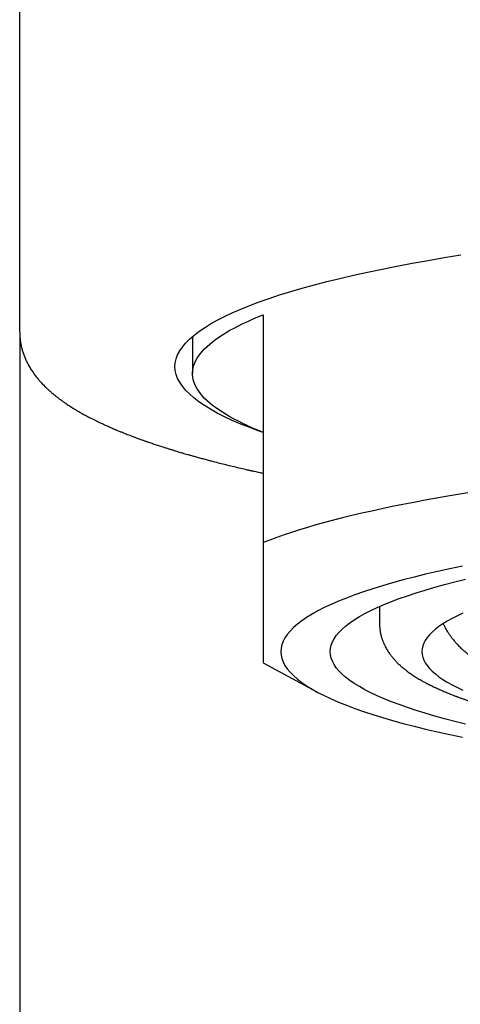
# Model space of a CAD drawing. Header units: millimetres. Extents: x 8 to 752, y 12 to 552.
# Tile 9 of 19: x 373.11 to 379.36, y 512.87 to 526.82. Entities that reach past the tile are written whole.
import ezdxf

# ---------------------------------------------------------------- set-up
doc = ezdxf.new("R2010")
doc.units = ezdxf.units.MM

msp = doc.modelspace()

# ---------------------------------------------------------------- linework, layer by layer
at = {"color": 7, "linetype": 'Continuous', "lineweight": 30}
for p, q in [((373.111, 522.395), (373.111, 542.009)), ((376.561, 522.637), (376.561, 519.409)), ((373.111, 522.395), (373.112, 522.383)), ((373.114, 522.396), (373.114, 443.318)), ((375.561, 522.33), (375.561, 521.804)), ((378.211, 518.505), (378.211, 518.259)), ((378.211, 518.259), (378.212, 518.248)), ((376.561, 517.708), (377.324, 517.295))]:
    msp.add_line(p, q, dxfattribs=at)
at = {"color": 7, "linetype": 'Continuous', "lineweight": 30, "flags": 128}
for points in [[(376.561, 520.967), (376.504, 520.987), (376.37, 521.038), (376.243, 521.089), (376.124, 521.14), (376.013, 521.193), (375.91, 521.245), (375.815, 521.299), (375.728, 521.352), (375.649, 521.406), (375.579, 521.46), (375.516, 521.515), (375.462, 521.57), (375.416, 521.625), (375.378, 521.68), (375.349, 521.736), (375.328, 521.791), (375.315, 521.847), (375.311, 521.903), (375.315, 521.958), (375.328, 522.014), (375.349, 522.07), (375.378, 522.125), (375.416, 522.18), (375.462, 522.236), (375.516, 522.29), (375.579, 522.345), (375.649, 522.399), (375.728, 522.453), (375.815, 522.507), (375.91, 522.56), (376.013, 522.613), (376.124, 522.665), (376.243, 522.717), (376.37, 522.768), (376.504, 522.819), (376.646, 522.868), (376.795, 522.918), (376.952, 522.966), (377.116, 523.014), (377.287, 523.061), (377.465, 523.108), (377.65, 523.153), (377.842, 523.198), (378.041, 523.241), (378.246, 523.284), (378.457, 523.326), (378.675, 523.367), (378.899, 523.407), (379.128, 523.446), (379.364, 523.484)], [(376.561, 520.971), (376.485, 521.002), (376.412, 521.033), (376.342, 521.065), (376.275, 521.096), (376.21, 521.128), (376.149, 521.16), (376.091, 521.192), (376.035, 521.224), (375.983, 521.256), (375.934, 521.289), (375.887, 521.322), (375.844, 521.354), (375.804, 521.387), (375.767, 521.42), (375.732, 521.453), (375.701, 521.486), (375.673, 521.52), (375.648, 521.553), (375.627, 521.586), (375.608, 521.62), (375.592, 521.653), (375.58, 521.687), (375.571, 521.72), (375.564, 521.754), (375.561, 521.787), (375.561, 521.821), (375.564, 521.855), (375.571, 521.888), (375.58, 521.922), (375.592, 521.955), (375.608, 521.989), (375.627, 522.022), (375.648, 522.056), (375.673, 522.089), (375.701, 522.122), (375.732, 522.155), (375.767, 522.188), (375.804, 522.221), (375.844, 522.254), (375.887, 522.287), (375.934, 522.32), (375.983, 522.352), (376.035, 522.384), (376.091, 522.417), (376.149, 522.449), (376.21, 522.481), (376.275, 522.512), (376.342, 522.544), (376.412, 522.575), (376.485, 522.606), (376.561, 522.637)], [(379.519, 520.122), (379.348, 520.095), (379.18, 520.067), (379.016, 520.039), (378.855, 520.01), (378.697, 519.98), (378.542, 519.95), (378.391, 519.92), (378.243, 519.889), (378.099, 519.857), (377.958, 519.825), (377.82, 519.793), (377.687, 519.76), (377.557, 519.727), (377.431, 519.693), (377.308, 519.659), (377.19, 519.624), (377.075, 519.589), (376.964, 519.554), (376.857, 519.518), (376.754, 519.482), (376.656, 519.445), (376.561, 519.409)], [(379.386, 519.077), (379.207, 519.04), (379.032, 519.001), (378.864, 518.962), (378.701, 518.922), (378.545, 518.882), (378.395, 518.84), (378.251, 518.798), (378.114, 518.756), (377.983, 518.713), (377.858, 518.669), (377.74, 518.624), (377.629, 518.579), (377.525, 518.534), (377.427, 518.488), (377.337, 518.442), (377.254, 518.395), (377.177, 518.348), (377.108, 518.301), (377.046, 518.253), (376.991, 518.205), (376.943, 518.157), (376.903, 518.109), (376.87, 518.06), (376.844, 518.011), (376.826, 517.963), (376.815, 517.914), (376.811, 517.865)], [(379.43, 516.839), (379.278, 516.877), (379.132, 516.915), (378.992, 516.953), (378.857, 516.992), (378.729, 517.032), (378.606, 517.073), (378.49, 517.114), (378.38, 517.155), (378.276, 517.197), (378.178, 517.24), (378.087, 517.282), (378.003, 517.326), (377.925, 517.369), (377.853, 517.413), (377.789, 517.458), (377.73, 517.502), (377.679, 517.547), (377.635, 517.592), (377.597, 517.637), (377.566, 517.683), (377.542, 517.728), (377.525, 517.774), (377.514, 517.819), (377.511, 517.865), (377.514, 517.911), (377.525, 517.956), (377.542, 518.002), (377.566, 518.047), (377.597, 518.093), (377.635, 518.138), (377.679, 518.183), (377.73, 518.228), (377.789, 518.272), (377.853, 518.317), (377.925, 518.361), (378.003, 518.404), (378.087, 518.448), (378.178, 518.49), (378.276, 518.533), (378.38, 518.575), (378.49, 518.616), (378.606, 518.657), (378.729, 518.698), (378.857, 518.738), (378.992, 518.777), (379.132, 518.816), (379.278, 518.854), (379.43, 518.891)], [(379.392, 518.41), (379.313, 518.372), (379.239, 518.335), (379.171, 518.297), (379.109, 518.258), (379.053, 518.22), (379.002, 518.181), (378.957, 518.142), (378.919, 518.103), (378.886, 518.063), (378.859, 518.024), (378.838, 517.984), (378.823, 517.945), (378.814, 517.905), (378.811, 517.865)], [(376.811, 517.865), (376.815, 517.816), (376.826, 517.767), (376.844, 517.719), (376.87, 517.67), (376.903, 517.621), (376.943, 517.573), (376.991, 517.525), (377.046, 517.477), (377.108, 517.429), (377.177, 517.382), (377.254, 517.335), (377.337, 517.288), (377.427, 517.242), (377.525, 517.196), (377.629, 517.151), (377.74, 517.106), (377.858, 517.061), (377.983, 517.018), (378.114, 516.974), (378.251, 516.932), (378.395, 516.89), (378.545, 516.848), (378.701, 516.808), (378.864, 516.768), (379.032, 516.729), (379.207, 516.69), (379.386, 516.653)], [(378.811, 517.865), (378.814, 517.825), (378.823, 517.786), (378.838, 517.746), (378.859, 517.706), (378.886, 517.667), (378.919, 517.627), (378.957, 517.588), (379.002, 517.549), (379.053, 517.51), (379.109, 517.472), (379.171, 517.433), (379.239, 517.396), (379.313, 517.358), (379.392, 517.321)]]:
    msp.add_lwpolyline(points, dxfattribs=at)
at = {"color": 7, "linetype": 'Continuous', "lineweight": 30}
for points, knots in [([(373.111, 522.382), (373.111, 522.373), (373.112, 522.356), (373.113, 522.331), (373.115, 522.309), (373.117, 522.289), (373.119, 522.272), (373.121, 522.257), (373.124, 522.236), (373.13, 522.209), (373.137, 522.177), (373.144, 522.148), (373.151, 522.122), (373.16, 522.097), (373.168, 522.072), (373.177, 522.047), (373.188, 522.022), (373.199, 521.996), (373.212, 521.97), (373.225, 521.943), (373.24, 521.915), (373.257, 521.886), (373.274, 521.859), (373.291, 521.832), (373.309, 521.807), (373.326, 521.783), (373.343, 521.761), (373.359, 521.741), (373.376, 521.721), (373.393, 521.701), (373.411, 521.681), (373.431, 521.66), (373.452, 521.637), (373.471, 521.618), (373.488, 521.601), (373.502, 521.589), (373.516, 521.576), (373.528, 521.565), (373.54, 521.554), (373.552, 521.544), (373.563, 521.534), (373.574, 521.524), (373.584, 521.516), (373.592, 521.51), (373.599, 521.504), (373.607, 521.497), (373.617, 521.489), (373.629, 521.479), (373.643, 521.469), (373.657, 521.458), (373.67, 521.448), (373.682, 521.439), (373.694, 521.431), (373.707, 521.421), (373.722, 521.41), (373.739, 521.398), (373.761, 521.383), (373.784, 521.367), (373.809, 521.351), (373.834, 521.335), (373.858, 521.32), (373.881, 521.306), (373.901, 521.293), (373.919, 521.283), (373.934, 521.274), (373.947, 521.266), (373.959, 521.259), (373.976, 521.25), (373.998, 521.237), (374.027, 521.221), (374.058, 521.205), (374.09, 521.187), (374.124, 521.17), (374.16, 521.152), (374.194, 521.135), (374.225, 521.12), (374.252, 521.107), (374.277, 521.096), (374.3, 521.085), (374.324, 521.074), (374.352, 521.061), (374.382, 521.048), (374.412, 521.035), (374.441, 521.022), (374.47, 521.01), (374.496, 520.999), (374.519, 520.989), (374.541, 520.981), (374.561, 520.972), (374.582, 520.964), (374.606, 520.954), (374.635, 520.943), (374.671, 520.929), (374.71, 520.914), (374.753, 520.898), (374.792, 520.884), (374.826, 520.872), (374.85, 520.863), (374.869, 520.856), (374.885, 520.85), (374.899, 520.846), (374.914, 520.84), (374.932, 520.834), (374.956, 520.826), (374.983, 520.817), (375.014, 520.806), (375.046, 520.795), (375.078, 520.785), (375.109, 520.775), (375.146, 520.763), (375.188, 520.75), (375.234, 520.735), (375.277, 520.722), (375.318, 520.709), (375.354, 520.698), (375.388, 520.688), (375.42, 520.679), (375.453, 520.669), (375.491, 520.658), (375.535, 520.646), (375.586, 520.631), (375.643, 520.616), (375.704, 520.599), (375.767, 520.582), (375.839, 520.563), (375.92, 520.542), (376.011, 520.52), (376.101, 520.497), (376.194, 520.475), (376.268, 520.458), (376.319, 520.446), (376.345, 520.44), (376.366, 520.435), (376.382, 520.432), (376.396, 520.428), (376.414, 520.424), (376.44, 520.419), (376.476, 520.411), (376.517, 520.402), (376.546, 520.395), (376.561, 520.392)], [0, 0, 0, 0, 0.008882, 0.016851, 0.023907, 0.030049, 0.035278, 0.039595, 0.043462, 0.053987, 0.063954, 0.072153, 0.079945, 0.087603, 0.095857, 0.103072, 0.111299, 0.120173, 0.128899, 0.137347, 0.147784, 0.157766, 0.167735, 0.177249, 0.186765, 0.196, 0.204736, 0.211999, 0.220128, 0.228693, 0.236434, 0.245689, 0.254881, 0.264903, 0.271035, 0.276631, 0.281821, 0.287681, 0.292033, 0.29677, 0.301774, 0.306226, 0.309972, 0.31301, 0.315409, 0.318493, 0.322432, 0.327228, 0.332687, 0.337677, 0.342992, 0.347283, 0.351072, 0.355568, 0.361085, 0.367428, 0.374395, 0.383519, 0.392063, 0.400029, 0.407883, 0.416434, 0.422405, 0.428008, 0.432882, 0.437027, 0.44058, 0.444304, 0.452386, 0.461472, 0.470877, 0.480458, 0.490296, 0.500517, 0.511124, 0.519393, 0.526863, 0.53351, 0.53939, 0.545787, 0.553251, 0.561781, 0.569339, 0.577106, 0.584282, 0.590855, 0.596824, 0.602099, 0.606945, 0.611938, 0.617131, 0.624899, 0.633272, 0.642515, 0.65263, 0.663604, 0.670066, 0.675511, 0.67994, 0.683353, 0.685962, 0.689201, 0.69334, 0.698376, 0.704617, 0.711597, 0.718529, 0.725353, 0.732068, 0.738675, 0.748557, 0.758187, 0.767243, 0.77545, 0.782808, 0.789226, 0.795516, 0.802009, 0.808772, 0.817686, 0.827619, 0.838571, 0.850392, 0.862082, 0.873461, 0.890235, 0.906284, 0.922152, 0.938246, 0.954558, 0.959977, 0.96445, 0.967975, 0.970553, 0.972542, 0.974943, 0.979673, 0.98557, 0.992635, 1, 1, 1, 1]), ([(376.561, 519.409), (376.561, 519.353), (376.561, 519.243), (376.561, 519.085), (376.561, 518.935), (376.561, 518.791), (376.561, 518.656), (376.561, 518.529), (376.561, 518.41), (376.561, 518.3), (376.561, 518.2), (376.561, 518.107), (376.561, 518.023), (376.561, 517.948), (376.561, 517.884), (376.561, 517.83), (376.561, 517.787), (376.561, 517.756), (376.561, 517.733), (376.561, 517.718), (376.561, 517.709), (376.561, 517.709), (376.561, 517.709)], [0, 0, 0, 0, 0.051172, 0.102357, 0.153544, 0.204725, 0.255894, 0.307092, 0.358307, 0.409527, 0.46074, 0.511935, 0.56526, 0.618608, 0.671962, 0.725311, 0.778637, 0.825472, 0.872315, 0.919159, 0.965995, 1, 1, 1, 1]), ([(378.211, 518.249), (378.211, 518.24), (378.212, 518.223), (378.213, 518.201), (378.215, 518.182), (378.218, 518.165), (378.22, 518.149), (378.223, 518.133), (378.226, 518.119), (378.229, 518.106), (378.232, 518.094), (378.235, 518.081), (378.238, 518.069), (378.242, 518.056), (378.247, 518.042), (378.252, 518.027), (378.258, 518.011), (378.267, 517.988), (378.28, 517.96), (378.295, 517.93), (378.311, 517.902), (378.327, 517.875), (378.342, 517.852), (378.357, 517.831), (378.37, 517.814), (378.382, 517.798), (378.395, 517.782), (378.409, 517.765), (378.424, 517.748), (378.441, 517.73), (378.458, 517.712), (378.476, 517.694), (378.495, 517.677), (378.512, 517.661), (378.528, 517.648), (378.54, 517.637), (378.55, 517.629), (378.56, 517.62), (378.572, 517.611), (378.586, 517.6), (378.604, 517.587), (378.625, 517.571), (378.65, 517.553), (378.674, 517.537), (378.699, 517.521), (378.725, 517.504), (378.754, 517.486), (378.783, 517.469), (378.812, 517.452), (378.838, 517.438), (378.861, 517.426), (378.881, 517.415), (378.898, 517.406), (378.913, 517.398), (378.928, 517.391), (378.944, 517.383), (378.963, 517.374), (378.987, 517.362), (379.014, 517.35), (379.044, 517.336), (379.075, 517.322), (379.107, 517.308), (379.138, 517.295), (379.168, 517.283), (379.198, 517.27), (379.227, 517.259), (379.251, 517.249), (379.27, 517.242), (379.285, 517.236), (379.298, 517.231), (379.313, 517.226), (379.331, 517.219), (379.351, 517.212), (379.379, 517.202), (379.414, 517.189), (379.457, 517.175), (379.5, 517.16), (379.544, 517.146), (379.588, 517.131), (379.633, 517.118), (379.68, 517.103), (379.73, 517.088), (379.783, 517.073), (379.835, 517.058), (379.887, 517.043), (379.938, 517.03), (379.987, 517.017), (380.034, 517.004), (380.078, 516.993), (380.115, 516.984), (380.15, 516.975), (380.187, 516.966), (380.231, 516.955), (380.282, 516.943), (380.341, 516.93), (380.404, 516.915), (380.474, 516.9), (380.551, 516.883), (380.637, 516.865), (380.731, 516.846), (380.83, 516.827), (380.932, 516.808), (381.059, 516.784), (381.214, 516.757), (381.4, 516.726), (381.594, 516.696), (381.794, 516.666), (381.969, 516.642), (382.115, 516.622), (382.231, 516.607), (382.347, 516.593), (382.464, 516.579), (382.582, 516.565), (382.698, 516.552), (382.81, 516.54), (382.915, 516.529), (383.009, 516.519), (383.094, 516.51), (383.157, 516.504), (383.2, 516.5), (383.223, 516.498), (383.238, 516.497), (383.25, 516.495), (383.262, 516.494), (383.278, 516.493), (383.302, 516.491), (383.334, 516.488), (383.376, 516.484), (383.426, 516.479), (383.484, 516.474), (383.549, 516.468), (383.621, 516.462), (383.699, 516.456), (383.779, 516.449), (383.923, 516.438), (384.13, 516.422), (384.4, 516.404), (384.668, 516.387), (384.935, 516.373), (385.199, 516.359), (385.462, 516.348), (385.737, 516.337), (386.027, 516.327), (386.329, 516.319), (386.63, 516.313), (386.928, 516.308), (387.226, 516.306), (387.497, 516.305), (387.744, 516.305), (387.966, 516.306), (388.187, 516.308), (388.409, 516.312), (388.63, 516.316), (388.851, 516.321), (389.073, 516.327), (389.292, 516.334), (389.507, 516.342), (389.718, 516.35), (389.933, 516.36), (390.15, 516.371), (390.345, 516.381), (390.517, 516.391), (390.664, 516.4), (390.81, 516.41), (390.952, 516.42), (391.087, 516.429), (391.22, 516.439), (391.351, 516.45), (391.48, 516.46), (391.597, 516.47), (391.688, 516.478), (391.755, 516.484), (391.802, 516.489), (391.843, 516.493), (391.879, 516.496), (391.913, 516.499), (391.95, 516.503), (391.996, 516.507), (392.053, 516.513), (392.117, 516.519), (392.187, 516.526), (392.27, 516.535), (392.367, 516.546), (392.479, 516.558), (392.589, 516.571), (392.694, 516.583), (392.795, 516.595), (392.899, 516.608), (393.005, 516.622), (393.12, 516.637), (393.241, 516.654), (393.364, 516.672), (393.483, 516.689), (393.597, 516.707), (393.706, 516.724), (393.807, 516.74), (393.9, 516.756), (393.985, 516.771), (394.065, 516.785), (394.144, 516.799), (394.228, 516.815), (394.316, 516.832), (394.392, 516.847), (394.453, 516.859), (394.501, 516.869), (394.549, 516.879), (394.598, 516.889), (394.647, 516.9), (394.694, 516.91), (394.738, 516.92), (394.778, 516.929), (394.815, 516.938), (394.848, 516.945), (394.876, 516.952), (394.896, 516.957), (394.912, 516.961), (394.924, 516.964), (394.937, 516.967), (394.954, 516.971), (394.978, 516.977), (395.007, 516.984), (395.042, 516.993), (395.083, 517.003), (395.126, 517.015), (395.182, 517.029), (395.246, 517.047), (395.319, 517.067), (395.389, 517.087), (395.456, 517.108), (395.52, 517.128), (395.581, 517.147), (395.638, 517.166), (395.688, 517.183), (395.731, 517.198), (395.77, 517.212), (395.807, 517.226), (395.844, 517.239), (395.882, 517.254), (395.921, 517.269), (395.972, 517.29), (396.034, 517.316), (396.103, 517.347), (396.168, 517.378), (396.229, 517.409), (396.286, 517.439), (396.33, 517.464), (396.364, 517.484), (396.39, 517.5), (396.416, 517.516), (396.44, 517.532), (396.461, 517.546), (396.478, 517.558), (396.493, 517.568), (396.507, 517.579), (396.523, 517.59), (396.54, 517.603), (396.557, 517.617), (396.573, 517.63), (396.589, 517.643), (396.604, 517.656), (396.619, 517.669), (396.634, 517.684), (396.651, 517.7), (396.669, 517.718), (396.687, 517.736), (396.705, 517.756), (396.722, 517.775), (396.738, 517.795), (396.753, 517.814), (396.768, 517.835), (396.783, 517.856), (396.797, 517.878), (396.811, 517.9), (396.823, 517.923), (396.835, 517.946), (396.847, 517.971), (396.859, 517.999), (396.871, 518.028), (396.879, 518.054), (396.886, 518.076), (396.89, 518.093), (396.894, 518.111), (396.898, 518.128), (396.901, 518.142), (396.902, 518.153), (396.904, 518.161), (396.905, 518.172), (396.907, 518.186), (396.909, 518.204), (396.91, 518.225), (396.91, 518.241), (396.911, 518.249)], [0, 0, 0, 0, 0.002644, 0.004865, 0.006664, 0.008039, 0.009579, 0.010957, 0.012207, 0.013401, 0.014546, 0.015663, 0.01679, 0.018042, 0.019349, 0.020737, 0.022243, 0.024008, 0.027461, 0.03065, 0.033588, 0.036458, 0.039324, 0.041685, 0.043744, 0.045555, 0.047545, 0.049746, 0.052199, 0.054372, 0.056765, 0.059367, 0.0618, 0.063878, 0.065668, 0.067187, 0.068515, 0.069908, 0.071448, 0.073135, 0.074968, 0.077922, 0.080767, 0.083512, 0.08612, 0.088998, 0.092143, 0.095272, 0.0982, 0.100927, 0.103104, 0.105053, 0.106724, 0.108116, 0.109376, 0.110869, 0.112612, 0.114819, 0.11733, 0.120029, 0.122801, 0.125648, 0.128115, 0.130634, 0.133206, 0.135584, 0.137548, 0.139096, 0.140037, 0.14104, 0.142228, 0.143601, 0.145158, 0.1469, 0.149922, 0.153127, 0.1563, 0.159442, 0.162551, 0.165629, 0.168676, 0.17219, 0.175661, 0.17909, 0.182474, 0.185665, 0.18857, 0.191626, 0.194284, 0.196545, 0.198408, 0.200503, 0.20306, 0.206116, 0.209465, 0.213065, 0.216915, 0.221015, 0.225814, 0.230862, 0.235997, 0.241206, 0.246489, 0.255203, 0.264112, 0.273214, 0.282419, 0.291526, 0.296592, 0.301624, 0.306624, 0.31159, 0.316524, 0.321425, 0.326151, 0.330378, 0.334202, 0.337622, 0.340639, 0.341831, 0.342733, 0.343319, 0.343679, 0.344159, 0.344794, 0.345582, 0.346944, 0.348608, 0.350573, 0.35284, 0.355409, 0.358225, 0.36131, 0.364437, 0.367549, 0.37787, 0.388015, 0.397984, 0.407776, 0.417392, 0.426847, 0.436212, 0.447033, 0.457743, 0.468341, 0.478828, 0.489211, 0.499572, 0.507343, 0.515114, 0.522885, 0.530656, 0.538427, 0.546199, 0.554047, 0.562109, 0.569517, 0.577098, 0.584852, 0.592781, 0.600883, 0.606282, 0.611756, 0.617298, 0.622676, 0.627767, 0.63257, 0.637943, 0.642905, 0.647454, 0.651592, 0.653595, 0.655447, 0.657092, 0.658528, 0.659761, 0.661081, 0.663003, 0.665294, 0.667905, 0.67073, 0.673763, 0.67805, 0.682696, 0.6877, 0.691763, 0.696035, 0.700516, 0.705195, 0.709827, 0.715662, 0.721236, 0.72655, 0.731953, 0.737058, 0.741862, 0.746367, 0.750572, 0.754291, 0.758273, 0.76253, 0.767061, 0.771867, 0.774328, 0.776855, 0.779449, 0.782108, 0.784835, 0.787533, 0.789996, 0.792217, 0.794415, 0.796309, 0.797897, 0.799181, 0.799976, 0.800589, 0.801297, 0.802242, 0.803675, 0.805445, 0.807551, 0.809994, 0.812753, 0.81557, 0.820313, 0.82498, 0.829573, 0.83409, 0.838533, 0.84287, 0.846939, 0.850716, 0.853857, 0.856762, 0.859544, 0.862414, 0.865377, 0.868504, 0.871871, 0.878031, 0.884157, 0.890092, 0.89585, 0.901414, 0.906787, 0.909328, 0.912058, 0.91497, 0.917719, 0.920121, 0.922177, 0.923579, 0.925197, 0.927031, 0.929082, 0.931306, 0.933353, 0.935144, 0.937243, 0.939095, 0.941162, 0.943392, 0.945756, 0.94822, 0.950759, 0.953367, 0.955974, 0.958367, 0.960705, 0.963253, 0.965787, 0.968224, 0.970577, 0.972956, 0.975468, 0.978278, 0.981174, 0.984068, 0.985598, 0.987158, 0.98879, 0.990442, 0.991868, 0.992555, 0.993217, 0.994091, 0.995207, 0.996563, 0.998161, 1, 1, 1, 1]), ([(379.113, 518.26), (379.113, 518.26), (379.115, 518.254), (379.121, 518.242), (379.13, 518.223), (379.141, 518.202), (379.153, 518.181), (379.167, 518.158), (379.18, 518.136), (379.193, 518.116), (379.206, 518.098), (379.218, 518.082), (379.23, 518.065), (379.243, 518.048), (379.26, 518.027), (379.281, 518.002), (379.306, 517.975), (379.33, 517.949), (379.353, 517.927), (379.375, 517.906), (379.396, 517.888), (379.417, 517.869), (379.439, 517.85), (379.465, 517.83), (379.492, 517.809), (379.52, 517.788), (379.547, 517.769), (379.572, 517.752), (379.596, 517.736), (379.619, 517.722), (379.642, 517.708), (379.665, 517.694), (379.687, 517.681), (379.71, 517.668), (379.732, 517.655), (379.751, 517.645), (379.767, 517.636), (379.781, 517.629), (379.797, 517.621), (379.815, 517.612), (379.834, 517.602), (379.852, 517.594), (379.866, 517.587), (379.878, 517.581), (379.887, 517.576), (379.898, 517.571), (379.911, 517.565), (379.929, 517.557), (379.949, 517.548), (379.971, 517.538), (379.991, 517.53), (380.015, 517.519), (380.044, 517.507), (380.078, 517.493), (380.115, 517.479), (380.153, 517.464), (380.193, 517.449), (380.23, 517.435), (380.262, 517.424), (380.289, 517.414), (380.317, 517.404), (380.349, 517.394), (380.381, 517.383), (380.413, 517.373), (380.441, 517.363), (380.467, 517.355), (380.495, 517.346), (380.526, 517.337), (380.563, 517.326), (380.602, 517.314), (380.643, 517.302), (380.682, 517.291), (380.718, 517.281), (380.753, 517.272), (380.789, 517.262), (380.829, 517.252), (380.872, 517.24), (380.918, 517.229), (380.962, 517.218), (381.005, 517.207), (381.045, 517.198), (381.082, 517.189), (381.115, 517.181), (381.141, 517.175), (381.162, 517.171), (381.182, 517.166), (381.203, 517.161), (381.227, 517.156), (381.259, 517.149), (381.299, 517.14), (381.347, 517.13), (381.404, 517.118), (381.468, 517.105), (381.543, 517.09), (381.624, 517.075), (381.711, 517.059), (381.813, 517.04), (381.893, 517.026), (381.945, 517.017), (381.952, 517.016)], [0, 0, 0, 0, 0.00041, 0.006149, 0.013226, 0.021258, 0.030004, 0.038499, 0.048004, 0.056294, 0.063679, 0.070787, 0.077852, 0.085469, 0.093833, 0.107445, 0.121396, 0.134555, 0.146701, 0.157936, 0.168577, 0.178521, 0.189964, 0.202831, 0.216458, 0.230074, 0.243267, 0.2551, 0.265575, 0.275885, 0.286947, 0.296601, 0.306659, 0.316676, 0.326625, 0.33577, 0.341593, 0.347015, 0.353456, 0.361221, 0.370267, 0.377047, 0.382835, 0.387631, 0.391437, 0.394621, 0.400367, 0.407462, 0.415885, 0.42442, 0.432355, 0.439689, 0.452221, 0.465122, 0.478412, 0.492183, 0.506752, 0.5216, 0.531339, 0.540215, 0.549731, 0.560344, 0.571884, 0.582394, 0.59162, 0.599685, 0.607893, 0.618317, 0.629655, 0.642021, 0.655176, 0.667268, 0.677908, 0.687509, 0.698018, 0.709687, 0.722499, 0.735531, 0.748227, 0.759891, 0.771258, 0.781801, 0.790694, 0.797926, 0.803051, 0.80789, 0.813617, 0.820232, 0.827735, 0.838902, 0.851591, 0.865801, 0.882714, 0.901371, 0.921773, 0.943568, 0.964863, 0.9951, 1, 1, 1, 1])]:
    msp.add_open_spline(points, degree=3, knots=knots, dxfattribs=at)

doc.saveas('drawing.dxf')
